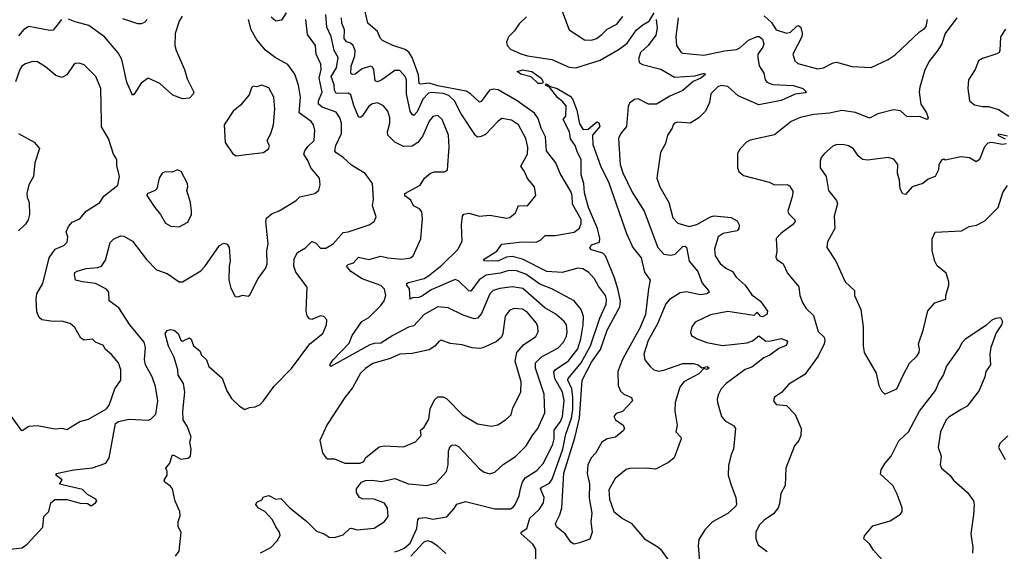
# Model space of a CAD drawing. Extents: x 1921360 to 2014538, y 768294 to 907744.
# Tile 59 of 256: x 1962741 to 1968447, y 791153 to 794234. Entities that reach past the tile are written whole.
import ezdxf

# ---------------------------------------------------------------- set-up
doc = ezdxf.new("R2010")
doc.units = 0

msp = doc.modelspace()

# ---------------------------------------------------------------- linework, layer by layer
at = {"layer": '0CON10XD'}
for points in [[(1965870, 794325), (1965925.9, 794175.9), (1966015, 794116.9), (1966055, 794115.6), (1966083.8, 794125), (1966115, 794147.8), (1966145, 794180.4), (1966201.7, 794208.3), (1966236.4, 794253.7)], [(1964285.6, 794275), (1964258.7, 794231.3), (1964225, 794226.2), (1964199, 794249)], [(1965732.4, 791085), (1965732.2, 791165), (1965714.7, 791195), (1965648, 791255), (1965646.7, 791265), (1965680, 791285), (1965697.1, 791345), (1965751.5, 791395), (1965776.9, 791435), (1965780, 791465), (1965758.8, 791515), (1965767.1, 791525), (1965812.5, 791547.5), (1965827.7, 791572.3), (1965888.5, 791745), (1965906.8, 791833.2), (1965938.8, 791925), (1965947, 791975), (1965946, 792046), (1965941.1, 792095), (1965917.4, 792145), (1965919, 792155), (1965994.5, 792245.5), (1966048.4, 792345), (1966102.5, 792505), (1966140.8, 792585), (1966142.7, 792612.7), (1966136.8, 792635), (1966095, 792690.6), (1966072.4, 792732.4), (1966039.1, 792769.1), (1966005, 792790.9), (1965975, 792794.6), (1965885, 792769.4), (1965796, 792776), (1965655, 792847), (1965595, 792861.4), (1965562.6, 792857.4), (1965512.5, 792835), (1965435, 792836.7), (1965428.8, 792845), (1965506.8, 792893.2), (1965535, 792933.1), (1965585, 792938.4), (1965653.8, 792946.2), (1965734.7, 792945.3), (1965762.1, 792957.9), (1965787.1, 792982.9), (1965845, 792983), (1965955, 793003.3), (1965985, 793026), (1965995.9, 793054.1), (1965995, 793076), (1965943.9, 793165), (1965943.3, 793215), (1965935, 793238.6), (1965873.4, 793343.4), (1965847.6, 793405), (1965793.5, 793475), (1965788.1, 793555), (1965762.9, 793605), (1965745, 793662.5), (1965725, 793692.4), (1965625, 793764.8), (1965515, 793828.1), (1965485, 793830.8), (1965464.4, 793825), (1965415, 793761.1), (1965405, 793756.7), (1965354.6, 793805), (1965329.3, 793819.3), (1965165, 793850.6), (1965115, 793867.4), (1965065, 793860.8), (1965055.6, 793865), (1965051.5, 793915), (1965014.9, 794014.9), (1964995.9, 794045.9), (1964975, 794060.8), (1964904.6, 794084.6), (1964844.1, 794114.1), (1964832.9, 794125), (1964814, 794165), (1964759.2, 794215), (1964742.8, 794282.8)], [(1965678.3, 794251.7), (1965635, 794210.6), (1965609.4, 794170.6), (1965573.6, 794135), (1965562.1, 794105), (1965565.4, 794085), (1965585, 794062.7), (1965645, 794037.1), (1965685, 794024.3), (1965825, 794004.1), (1965925, 793958.8), (1965965, 793955.3), (1966105, 794000.6), (1966215, 794063.8), (1966260.9, 794099.1), (1966315.7, 794175), (1966352.5, 794205), (1966389.2, 794225), (1966418, 794275)], [(1962655, 791162.5), (1962755, 791173.3), (1962784.2, 791195), (1962875, 791294), (1962882, 791355), (1962910, 791385), (1962922, 791435), (1962945, 791453.8), (1963015, 791454.2), (1963091.7, 791431.7), (1963135, 791430), (1963155, 791417.5), (1963181.2, 791435), (1963187.5, 791445), (1963182.5, 791455), (1963135, 791483.3), (1963105, 791512.2), (1962971.7, 791541.7), (1962987, 791567), (1962951.2, 791595), (1962956.7, 791605), (1962979.8, 791610.2), (1963055, 791626.2), (1963163.2, 791636.8), (1963240, 791665), (1963260, 791695), (1963296, 791895), (1963313.3, 791905), (1963375, 791920), (1963485, 791913.8), (1963501.7, 791918.3), (1963531.1, 791948.9), (1963542.1, 792025), (1963528.3, 792108.3), (1963508.6, 792165), (1963469.8, 792235), (1963464.8, 792265), (1963469.8, 792335), (1963461.8, 792365), (1963379.6, 792465), (1963315, 792564.2), (1963260, 792605), (1963257.8, 792655), (1963245, 792673.1), (1963180, 792705), (1963105, 792714.5), (1963063.8, 792725), (1963058, 792755), (1963061.7, 792768.3), (1963075, 792777.8), (1963127.1, 792792.9), (1963195, 792798.9), (1963215, 792806.9), (1963238.5, 792841.5), (1963266.4, 792943.6), (1963285, 792962.5), (1963325, 792982), (1963345, 792979.2), (1963395, 792950), (1963476.9, 792845), (1963535, 792785.5), (1963595, 792763.1), (1963665, 792715.6), (1963685, 792715.7), (1963790.2, 792779.8), (1963815, 792804.4), (1963899.4, 792925), (1963925, 792940), (1963943.4, 792933.4), (1963954.4, 792915), (1963961.1, 792835), (1963954.4, 792805), (1963952.5, 792725), (1963965, 792677.5), (1963990, 792630), (1964005, 792627.5), (1964035, 792637.5), (1964065, 792632.5), (1964075, 792640), (1964123.8, 792735), (1964165, 792793.3), (1964175, 792820), (1964173.5, 792895), (1964181.5, 792935), (1964167.1, 793065), (1964172, 793085), (1964205, 793111.4), (1964245, 793125.7), (1964342.9, 793187.1), (1964365, 793207.7), (1964452.1, 793227.9), (1964474.2, 793245.8), (1964482.7, 793277.3), (1964478.1, 793315), (1964427.8, 793375), (1964413.1, 793415), (1964388.2, 793455), (1964392.9, 793475), (1964410.5, 793499.5), (1964447.8, 793535), (1964450.8, 793595), (1964443.8, 793625), (1964429.6, 793645), (1964361.2, 793695), (1964368, 793785), (1964357.5, 793855), (1964335, 793918.8), (1964294.6, 793974.6), (1964221.4, 794015), (1964165, 794057.5), (1964115, 794118.1), (1964082.2, 794175), (1964067.1, 794235)], [(1962983.8, 794235), (1962935, 794174.3), (1962915, 794171.9), (1962795, 794195.5), (1962765, 794176.7), (1962735, 794141.5)], [(1963682.1, 794255), (1963664.5, 794225), (1963641.8, 794155), (1963639.5, 794085), (1963647.5, 794055), (1963697.1, 793945), (1963712.3, 793892.3), (1963750, 793815), (1963747.3, 793802.7), (1963725, 793778.8), (1963685, 793776), (1963627.9, 793797.9), (1963554.2, 793865), (1963485, 793895.6), (1963445, 793865.7), (1963405, 793802), (1963395, 793796.2), (1963362.9, 793872.9), (1963333, 794003), (1963312.4, 794042.4), (1963232.2, 794135), (1963141.4, 794201.4), (1963062, 794222), (1963025, 794238.1)], [(1963479.2, 794235), (1963465, 794217.7), (1963445, 794209.6), (1963425, 794210.9), (1963339.3, 794239.3)], [(1963643.3, 791125), (1963665.7, 791154.3), (1963676.7, 791265), (1963660, 791295), (1963658.8, 791325), (1963670.8, 791359.2), (1963670, 791385), (1963643.1, 791443.1), (1963627.5, 791515), (1963615, 791531.9), (1963582, 791555), (1963578, 791565), (1963596.2, 791595), (1963595.6, 791615.6), (1963588.8, 791635), (1963611.2, 791665), (1963625, 791710), (1963635, 791710), (1963675, 791687.5), (1963715, 791694), (1963732, 791705), (1963735.8, 791745), (1963726.7, 791785), (1963735.8, 791815), (1963714.4, 791875), (1963687.8, 791915), (1963685.9, 791965), (1963697.5, 792075), (1963690, 792125), (1963660, 792175), (1963658.5, 792205), (1963636.7, 792276.7), (1963602.8, 792342.8), (1963584.5, 792414.5), (1963595, 792433.1), (1963615, 792439.4), (1963636.2, 792435), (1963660, 792415), (1963675, 792377.5), (1963685, 792372), (1963725, 792391.2), (1963735, 792383.8), (1963748.6, 792345), (1963785.5, 792315.5), (1963795, 792290), (1963823.2, 792263.2), (1963838, 792225), (1963915, 792156.2), (1963942.6, 792082.6), (1963968.3, 792038.3), (1964015, 791993.8), (1964045, 791976.2), (1964072.6, 791987.4), (1964105, 791991.4), (1964135, 792004.3), (1964154.4, 792025), (1964215, 792110.8), (1964316.8, 792213.2), (1964423.3, 792356.7), (1964498.8, 792415), (1964520, 792465), (1964521.2, 792495), (1964503.9, 792513.9), (1964485, 792517.5), (1964435, 792497.1), (1964420.9, 792500.9), (1964407.4, 792517.4), (1964401.4, 792545), (1964406.5, 792685), (1964341.2, 792771.2), (1964329.6, 792805), (1964332.4, 792847.6), (1964350.6, 792885), (1964396.9, 792913.1), (1964435, 792948.1), (1964455, 792941.4), (1964485, 792910), (1964515, 792910), (1964558.5, 792935), (1964615, 793001.1), (1964645, 793004.2), (1964766.1, 793046.1), (1964795.4, 793064.6), (1964807.2, 793092.8), (1964785.5, 793155), (1964790.9, 793195), (1964786, 793285), (1964742.4, 793342.4), (1964665, 793391.4), (1964616.2, 793436.2), (1964573.8, 793463.8), (1964566.9, 793475), (1964573.1, 793505), (1964605.6, 793575.6), (1964606.9, 793635), (1964596.2, 793666.2), (1964575, 793699.1), (1964495, 793727.4), (1964472.4, 793745), (1964473.2, 793765), (1964493.9, 793815), (1964476.6, 793895), (1964487.5, 793945), (1964485.8, 793975.8), (1964458.9, 794035), (1964455.2, 794085.2), (1964409.3, 794149.3), (1964399.1, 794235)], [(1964562.8, 793857.2), (1964546.9, 793905), (1964577, 793955), (1964587.3, 794015), (1964564.4, 794055), (1964546.5, 794136.5), (1964520.5, 794190.5), (1964515.2, 794265)], [(1965563.7, 793083.7), (1965582.6, 793087.4), (1965614, 793115), (1965632.8, 793157.2), (1965685, 793155.8), (1965732.5, 793215), (1965724, 793265), (1965685, 793314), (1965667.5, 793355), (1965644.7, 793384.7), (1965683.8, 793455), (1965686, 793495), (1965675.3, 793545.3), (1965632.5, 793625), (1965591.7, 793651.7), (1965535, 793661.2), (1965513.1, 793646.9), (1965440.6, 793569.4), (1965415, 793556.5), (1965395, 793554.4), (1965382.4, 793562.4), (1965299, 793689), (1965260.3, 793765), (1965228.2, 793795), (1965195, 793806.2), (1965127.5, 793812.5), (1965111.2, 793808.8), (1965077.1, 793772.9), (1965045, 793701.2), (1965025, 793680), (1965015, 793684.4), (1965004.5, 793704.5), (1964982.5, 793805), (1964982.2, 793885), (1964974.6, 793905), (1964945, 793939.5), (1964915, 793939.6), (1964840.6, 793885), (1964814.3, 793874.3), (1964800.9, 793880.9), (1964793.5, 793945), (1964785, 793960), (1964775, 793964.4), (1964725, 793950.3), (1964685, 793919.4), (1964667.3, 793917.3), (1964660, 793925), (1964662.2, 793965), (1964682.7, 794025), (1964685.2, 794055.2), (1964673.8, 794085), (1964658.1, 794098.1), (1964635, 794105.8), (1964621.2, 794125), (1964623.8, 794175), (1964608.6, 794215), (1964605.2, 794245)], [(1966430, 794235), (1966435.4, 794185), (1966427.7, 794145), (1966383.3, 794085), (1966338.5, 794045), (1966326.5, 794005), (1966332.5, 793985), (1966351.2, 793975), (1966457.5, 793947.5), (1966535, 793900.8), (1966655, 793909.5), (1966703, 793923), (1966712.5, 793922.5), (1966712.9, 793915), (1966688.2, 793895), (1966645, 793875.6), (1966585, 793823.5), (1966509.5, 793790.5), (1966431.1, 793745), (1966385.2, 793745.2), (1966325, 793776.5), (1966305, 793771.1), (1966275, 793750.8), (1966268, 793732), (1966257.7, 793615), (1966224.6, 793575), (1966210.9, 793545), (1966221.5, 793395), (1966236.1, 793346.1), (1966291.3, 793235), (1966359.6, 793125), (1966438.5, 792915), (1966474.7, 792874.7), (1966515, 792869.5), (1966539.2, 792875), (1966585, 792919.6), (1966595, 792922.2), (1966605, 792916), (1966620.9, 792835), (1966671.1, 792775), (1966696.7, 792706.7), (1966733.8, 792665), (1966736.2, 792655), (1966722.5, 792645), (1966685, 792639.2), (1966605, 792656.7), (1966567.9, 792652.1), (1966507.1, 792612.9), (1966485, 792588.1), (1966437.8, 792472.2), (1966383.5, 792375), (1966358.5, 792295), (1966363.9, 792263.9), (1966395.7, 792225), (1966416, 792205), (1966445, 792197.1), (1966475, 792202.3), (1966585, 792241.6), (1966645, 792242.8), (1966672.2, 792235), (1966695, 792217.5), (1966725, 792225.4), (1966737.1, 792215), (1966725, 792207.1), (1966705, 792212.5), (1966677.4, 792182.6), (1966589.1, 792135), (1966567.3, 792105), (1966540, 792015), (1966537.5, 791965), (1966550.8, 791885), (1966544, 791845), (1966572, 791815), (1966574, 791805), (1966534.3, 791695.7), (1966502.1, 791667.9), (1966425, 791629.2), (1966375, 791636.2), (1966275, 791632.5), (1966255, 791626.7), (1966192.5, 791575), (1966155, 791510), (1966158.8, 791455), (1966185, 791383.3), (1966235, 791343.3), (1966285, 791316.7), (1966362.5, 791225), (1966439.2, 791179.2), (1966455, 791166.2), (1966512.5, 791085)], [(1966556.9, 794245), (1966543.8, 794135), (1966546.9, 794085), (1966574.3, 794045), (1966585, 794039.5), (1966705, 794028.2), (1966825, 794054.4), (1966895, 794062.4), (1966915, 794072), (1966964.6, 794115.4), (1967015, 794137.2), (1967027.1, 794137.1), (1967045, 794121.5), (1967054.3, 794095), (1967047.1, 794075), (1967018.5, 794035), (1967018.2, 794015), (1967027.5, 793967.5), (1967054.2, 793925), (1967061.1, 793885), (1967071.8, 793871.8), (1967105, 793859.2), (1967226.4, 793853.6), (1967279.2, 793835), (1967301.2, 793815), (1967295, 793810), (1967235, 793802.8), (1967155, 793765.2), (1967025, 793740.7), (1966905, 793793.2), (1966845, 793847.5), (1966805, 793853.1), (1966788, 793845), (1966746, 793805), (1966738.1, 793755), (1966716.5, 793703.5), (1966677.1, 793665), (1966627.5, 793635), (1966555, 793641.4), (1966536.7, 793635), (1966528, 793625), (1966522.5, 793605), (1966494.5, 793565.5), (1966483.2, 793516.8), (1966455.7, 793465), (1966434.5, 793315), (1966451.5, 793265), (1966502.9, 793175), (1966526.6, 793086.6), (1966555, 793054.7), (1966620, 793035), (1966665, 793047), (1966745, 793092.6), (1966765, 793098.1), (1966865, 793087.8), (1966898.6, 793068.6), (1966910.4, 793045), (1966908.7, 793025), (1966899.1, 793010.8), (1966818, 792995), (1966789.1, 792975), (1966768.6, 792905), (1966772, 792865), (1966801.5, 792821.5), (1966833.1, 792795), (1966871.5, 792775), (1966892.5, 792742.5), (1966946.2, 792696.2), (1966985, 792640), (1967035, 792603.8), (1967075.7, 792544.3), (1967070.8, 792525), (1967045, 792512.9), (1967035, 792516.2), (1967015, 792540), (1966995, 792520.8), (1966845, 792542.9), (1966745, 792523.5), (1966655, 792482), (1966636, 792455), (1966627.7, 792422.3), (1966633.9, 792403.9), (1966666.7, 792385), (1966723, 792363), (1966815, 792346.2), (1966957.6, 792362.4), (1966987.5, 792372.5), (1967025, 792402.5), (1967065, 792371.5), (1967095, 792372.3), (1967154, 792386), (1967184.2, 792375), (1967191.1, 792365), (1967183.1, 792346.9), (1967141.1, 792328.9), (1967089.1, 792290.9), (1967054.4, 792275.6), (1966985, 792220), (1966945, 792206.5), (1966835, 792125.5), (1966806.7, 792095), (1966791.1, 792065), (1966783.3, 792035), (1966785.6, 792015), (1966807.5, 791935), (1966829.5, 791909.5), (1966880.2, 791880.2), (1966889.4, 791865), (1966878, 791745), (1966864.4, 791715), (1966848.8, 791651.2), (1966847.1, 791595), (1966865, 791536.2), (1966891.5, 791465), (1966895.6, 791425), (1966890.6, 791415), (1966845, 791373.3), (1966755.8, 791324.2), (1966711.7, 791278.3), (1966677.7, 791222.3), (1966672.2, 791185), (1966680.9, 791095)], [(1968172, 794245), (1968105.3, 794154.7), (1968084.4, 794095), (1968057.4, 794052.6), (1968013.3, 793995), (1967987.1, 793942.9), (1967956.8, 793843.2), (1967953.1, 793815), (1967963.1, 793745), (1967995.7, 793695), (1968006, 793665), (1968000, 793655), (1967956.4, 793673.6), (1967885, 793670.6), (1967845, 793705.5), (1967805, 793711.8), (1967715, 793688.9), (1967665, 793664.5), (1967585, 793696.9), (1967505, 793708.9), (1967435, 793692.9), (1967342.5, 793685), (1967265, 793667.1), (1967212.5, 793645), (1967115, 793567.1), (1966975, 793536.9), (1966953.8, 793525), (1966916.2, 793485), (1966901.7, 793458.3), (1966901.2, 793375), (1966908.8, 793355), (1966935, 793331.2), (1967085, 793292), (1967115, 793276.9), (1967189.5, 793279.5), (1967201.5, 793271.5), (1967221.5, 793241.5), (1967220.4, 793215), (1967192.5, 793125), (1967198.6, 793108.6), (1967234, 793075), (1967235.8, 793065), (1967220.6, 793045), (1967151.9, 792995), (1967124.3, 792965.7), (1967128.8, 792895), (1967122.3, 792857.7), (1967129.2, 792845), (1967165, 792819.2), (1967190.6, 792765), (1967255.5, 792685.5), (1967262.5, 792635), (1967277.5, 792595), (1967299.9, 792559.9), (1967340.9, 792520.9), (1967367.9, 792427.9), (1967402.5, 792395), (1967407.7, 792375), (1967403.4, 792355), (1967368.9, 792285), (1967291.5, 792178.5), (1967198.1, 792121.9), (1967156, 792074), (1967115, 792046.7), (1967108.8, 792025), (1967125, 792004), (1967185, 791998.8), (1967235, 791946.7), (1967269.2, 791865), (1967268.9, 791825), (1967256.9, 791795), (1967230.8, 791765), (1967181.4, 791635), (1967177.5, 791535), (1967151.2, 791488.8), (1967145, 791430), (1967135.8, 791405), (1967109.1, 791370.9), (1967055, 791334.3), (1967025.7, 791305), (1967008, 791265), (1967007.5, 791225), (1967021.7, 791191.7), (1967072, 791152)], [(1967056.4, 794256.3), (1967098.6, 794218.6), (1967125.6, 794175), (1967185, 794155.9), (1967208.5, 794161.5), (1967245, 794196.7), (1967255, 794200), (1967268.8, 794188.8), (1967276.4, 794156.4), (1967274.3, 794135), (1967221.4, 794035), (1967233.1, 793995), (1967251.4, 793981.4), (1967365, 793949.1), (1967400, 793955), (1967455, 793984), (1967475, 793987.5), (1967565, 793962.5), (1967675, 793957.7), (1967775, 794003.8), (1967815, 794030.5), (1967955, 794164.2), (1967985, 794184), (1967994.5, 794195.5), (1968002.9, 794235)], [(1968455, 794180), (1968425.8, 794135), (1968422, 794055), (1968416.7, 794045), (1968404.3, 794035.7), (1968320.3, 794009.7), (1968296.7, 793995), (1968278, 793945), (1968239.2, 793885), (1968236, 793835), (1968246.2, 793765), (1968275, 793740.8), (1968321.4, 793731.4), (1968355, 793731.2), (1968413.2, 793713.2), (1968473.8, 793675)], [(1962662.5, 791975), (1962745, 791858.8), (1962755.8, 791854.2), (1962795, 791879.1), (1962845, 791882.7), (1962945, 791863.8), (1962985, 791866.2), (1963015, 791860), (1963090, 791905), (1963140.8, 791919.2), (1963245, 791978.9), (1963260.4, 791999.6), (1963293.1, 792095), (1963326.7, 792145), (1963328.2, 792205), (1963314.4, 792245), (1963273.9, 792293.9), (1963236, 792325), (1963226.6, 792346.6), (1963181.2, 792365), (1963162.5, 792382.5), (1963115, 792377.5), (1963095, 792389.2), (1963061.2, 792451.2), (1963034, 792474), (1962985, 792487.5), (1962934.6, 792485.4), (1962868.6, 792495), (1962855, 792509.2), (1962841.2, 792541.2), (1962835.8, 792615), (1962840.9, 792645), (1962876.2, 792705), (1962911.5, 792855), (1962946.1, 792903.9), (1962996.2, 792925), (1963016.2, 792945), (1963020, 792975), (1963011.2, 793005), (1963023.8, 793035), (1963045, 793060), (1963089.3, 793080.7), (1963125.9, 793124.1), (1963205, 793174.2), (1963229.3, 793210.7), (1963310, 793275), (1963318.8, 793325), (1963305, 793390), (1963304.2, 793425), (1963284.4, 793455), (1963255.8, 793545), (1963215, 793612.5), (1963215.8, 793645), (1963211.8, 793835), (1963182.2, 793905), (1963115, 793972), (1963085, 793982.5), (1963065, 793980), (1963055, 793973.8), (1963014.2, 793915), (1962985, 793899.4), (1962950.5, 793910.5), (1962891.7, 793961.7), (1962845, 793990), (1962815, 793991.5), (1962775, 793978.5), (1962754.4, 793965), (1962741.2, 793945), (1962717.7, 793875)], [(1965765, 793864.2), (1965745, 793864.5), (1965705, 793903.1), (1965645, 793918.5), (1965623.3, 793935), (1965655, 793944.4), (1965710, 793935), (1965763.6, 793895), (1965774, 793875), (1965773.3, 793866.7), (1965765, 793864.2)], [(1963995.7, 793445.7), (1964055, 793452.2), (1964155, 793464), (1964182.5, 793485), (1964188.3, 793501.7), (1964175.8, 793535), (1964197.5, 793575), (1964211.9, 793625), (1964220, 793715), (1964214.6, 793784.6), (1964185, 793840), (1964145, 793855.8), (1964115, 793846.2), (1964095, 793848.8), (1964085, 793840), (1964071.7, 793798.3), (1964020.6, 793739.4), (1963977.8, 793705), (1963925.8, 793625), (1963932.7, 793522.7), (1963976.6, 793456.6), (1963995.7, 793445.7)], [(1964136.2, 791145), (1964195.8, 791175), (1964233.1, 791215), (1964250.6, 791245), (1964247.8, 791265), (1964224.7, 791294.7), (1964205.4, 791335.4), (1964161.2, 791385), (1964125, 791403.6), (1964110.6, 791425), (1964115, 791438), (1964145, 791452.5), (1964155, 791470), (1964185, 791476.7), (1964225, 791456.2), (1964255, 791458.8), (1964306.7, 791405), (1964405, 791327.1), (1964461.1, 791271.1), (1964505, 791255.6), (1964534.7, 791234.7), (1964565, 791234.4), (1964615, 791248.5), (1964655, 791286), (1964665, 791288), (1964697.1, 791277.1), (1964795, 791287.5), (1964854, 791325), (1964875.8, 791355), (1964872.8, 791402.8), (1964855, 791432.5), (1964795, 791454.7), (1964725, 791457.8), (1964710, 791465), (1964693.3, 791495), (1964692.5, 791515), (1964722.5, 791555), (1964745, 791564.2), (1964783.8, 791566.2), (1964838.3, 791558.3), (1964915, 791574.6), (1964993.8, 791543.8), (1965100, 791535), (1965155, 791550.6), (1965215.5, 791615), (1965224.6, 791655.4), (1965226.9, 791735), (1965235, 791760), (1965245, 791769.4), (1965265, 791771.1), (1965285, 791760.5), (1965405, 791632.2), (1965432.8, 791612.8), (1965465, 791602.9), (1965495, 791612.5), (1965543.9, 791656.1), (1965615, 791702.5), (1965676.7, 791765), (1965715, 791829.4), (1965744.4, 791865), (1965785.4, 791955), (1965780, 792065), (1965730.5, 792215), (1965731.1, 792245), (1965765, 792280.9), (1965859.5, 792330.5), (1965893.2, 792365), (1965909.7, 792400.3), (1965913.6, 792425), (1965910, 792465), (1965896.1, 792486.1), (1965848.2, 792528.2), (1965785, 792564.2), (1965657.2, 792677.2), (1965597, 792687), (1965524.4, 792675.6), (1965485.2, 792664.8), (1965466, 792645), (1965417.9, 792532.1), (1965395, 792504.7), (1965375, 792501.6), (1965311.8, 792521.8), (1965225, 792564.6), (1965165, 792570.4), (1965084.4, 792525), (1965025, 792460.9), (1964995, 792452), (1964903.3, 792405), (1964835, 792360.2), (1964795, 792358.7), (1964770.3, 792349.7), (1964545, 792224.5), (1964539.2, 792235), (1964555, 792260.8), (1964649.7, 792360.3), (1964668.2, 792405), (1964724.3, 792485.7), (1964765, 792508.8), (1964835, 792577.3), (1964853.8, 792605), (1964862.7, 792635), (1964855, 792672.9), (1964835, 792693.9), (1964725, 792732.5), (1964661.2, 792775), (1964636, 792805), (1964645, 792815.6), (1964675, 792825.8), (1964705, 792858.5), (1964765, 792843.8), (1964835, 792864.6), (1964875, 792853.3), (1964955, 792845.6), (1965006.2, 792853.8), (1965020.8, 792865), (1965066.2, 792965), (1965075.4, 793085), (1965071.4, 793121.4), (1965058.2, 793138.2), (1965024.3, 793155), (1965007.7, 793187.7), (1964972.8, 793212.8), (1964973.2, 793226.8), (1965062.2, 793275), (1965087.8, 793315), (1965122, 793345), (1965145, 793351.9), (1965202.3, 793352.3), (1965221.2, 793365), (1965230, 793495), (1965226, 793565), (1965189.5, 793655), (1965165, 793680), (1965135, 793674.2), (1965115, 793647.1), (1965078.2, 793561.8), (1965047.6, 793522.4), (1965015, 793502.2), (1964965, 793499.3), (1964915, 793525.4), (1964874.6, 793565), (1964872, 793585), (1964885.9, 793634.1), (1964886.1, 793666.1), (1964874.4, 793705), (1964850, 793735), (1964815, 793751.8), (1964785, 793747.3), (1964765, 793732.9), (1964725, 793674.3), (1964715, 793668.1), (1964705, 793670.6), (1964676.7, 793736.7), (1964659.4, 793799.4), (1964645, 793807.8), (1964575, 793806.5), (1964566, 793826), (1964562.8, 793857.2)], [(1965955, 791195.7), (1965935, 791205.7), (1965903.1, 791255), (1965851.8, 791295), (1965846, 791315), (1965872.3, 791365), (1965882.2, 791405), (1965893.8, 791606.2), (1965959.3, 791810.7), (1965985.1, 791925), (1966000.6, 792145), (1966055, 792250.3), (1966106.4, 792323.6), (1966145, 792434.4), (1966219, 792571), (1966223.2, 792605), (1966207.5, 792675), (1966188, 792738), (1966135.5, 792865), (1966120.7, 792880.7), (1966055, 792900.8), (1966045, 792912.5), (1966055, 792928.9), (1966102, 792945), (1966103.9, 792966.1), (1966089.5, 793025), (1966038, 793145), (1966015, 793231.2), (1966011.1, 793285), (1965994.2, 793335), (1965995.6, 793425), (1965974.1, 793464.1), (1965961.2, 793505), (1965933, 793543), (1965926.9, 793585), (1965891.2, 793655), (1965905.5, 793675), (1965907.8, 793735), (1965885, 793762.9), (1965860.7, 793780.7), (1965812.5, 793842.5), (1965787.5, 793855), (1965795, 793862.5), (1965816.4, 793846.4), (1965855, 793836.4), (1965930.6, 793790.6), (1965944.5, 793775), (1965970.5, 793710.5), (1965985, 793630), (1966007.3, 793597.3), (1966035, 793599.2), (1966085, 793643.3), (1966097.3, 793637.3), (1966103.8, 793615), (1966061.4, 793565), (1966061.7, 793511.7), (1966108, 793388), (1966155, 793288.6), (1966257.3, 792995), (1966294.7, 792914.7), (1966342.9, 792855), (1966361.2, 792771.2), (1966395.8, 792725), (1966384.6, 792675), (1966367.6, 792525), (1966335, 792446.1), (1966259.2, 792310.8), (1966234.4, 792265), (1966208.1, 792195), (1966210, 792115), (1966222.3, 792082.3), (1966242.5, 792065), (1966287.1, 792045), (1966293.1, 792025), (1966235.4, 791964.6), (1966197.9, 791952.1), (1966183.8, 791935), (1966194, 791915), (1966239.4, 791885), (1966245.7, 791865), (1966238.8, 791851.2), (1966194.3, 791815), (1966145, 791806.2), (1966115, 791785.9), (1966080.2, 791725), (1966053.5, 791695), (1966034.5, 791655), (1966029.1, 791605), (1966043, 791545), (1966041.8, 791461.8), (1966056.8, 791375), (1966050.8, 791325), (1966059.2, 791265), (1966045.3, 791224.7), (1965985, 791202.5), (1965955, 791195.7)], [(1962735, 793574.4), (1962825.4, 793525.4), (1962857, 793487), (1962828.9, 793405), (1962820.6, 793325), (1962795, 793277.5), (1962783.1, 793226.9), (1962784.4, 793205), (1962796.2, 793175), (1962798, 793105), (1962790.6, 793075), (1962775, 793049.2), (1962735, 793010)], [(1968465, 793560), (1968415, 793570), (1968410, 793565), (1968453, 793543)], [(1968460, 793515), (1968435, 793511.2), (1968375, 793523.3), (1968351.7, 793518.3), (1968332.3, 793497.7), (1968304, 793425), (1968285, 793411.2), (1968245, 793434.4), (1968195, 793440), (1968105, 793420), (1968096.1, 793426.1), (1968085, 793422.5), (1968067.5, 793395), (1968066.7, 793365), (1968046.2, 793325), (1968005, 793309.2), (1967975, 793284.2), (1967913.3, 793265), (1967875, 793221.4), (1967860, 793225), (1967843.1, 793255), (1967840, 793305), (1967828.6, 793345), (1967830.8, 793395), (1967806.8, 793426.8), (1967775, 793435.7), (1967655, 793420), (1967625, 793424.4), (1967600.6, 793445), (1967572.5, 793485), (1967545, 793502.5), (1967518.9, 793508.9), (1967478.6, 793511.4), (1967455, 793503.8), (1967405, 793458.8), (1967386, 793435), (1967379.2, 793415), (1967379.4, 793375), (1967414.4, 793325), (1967428.1, 793245), (1967475, 793186.2), (1967479.7, 793169.7), (1967461.5, 793095), (1967464.3, 793025), (1967422.4, 792947.6), (1967419.2, 792915), (1967470.6, 792835), (1967525.6, 792715.6), (1967578.1, 792665), (1967578.6, 792635), (1967615.6, 792555), (1967628.9, 792455), (1967630, 792345), (1967636, 792305), (1967704.2, 792185), (1967719.2, 792115), (1967735, 792082.5), (1967755, 792063.3), (1967823.8, 792095), (1967862, 792175), (1967897, 792243), (1967940.8, 792285), (1967952.9, 792305), (1967955.8, 792325), (1967950, 792355), (1967977.5, 792435), (1968003.2, 792546.8), (1968045, 792593.3), (1968107.5, 792615), (1968107.5, 792635), (1968126.2, 792695), (1968126.2, 792715), (1968111.2, 792765), (1968058.3, 792808.3), (1968043.8, 792835), (1968030, 792895), (1968029.2, 792965), (1968046.1, 793003.9), (1968199.3, 793010.7), (1968244.4, 793035.6), (1968285.5, 793044.5), (1968335, 793069.2), (1968412.5, 793145), (1968437.8, 793232.2), (1968465.6, 793274.4)], [(1963665, 793033.8), (1963715, 793060), (1963737.5, 793105), (1963737.5, 793125), (1963731.2, 793175), (1963710, 793245), (1963716.1, 793266.1), (1963713.3, 793285), (1963676.7, 793355), (1963655, 793363.3), (1963625, 793350), (1963585, 793352.5), (1963567.5, 793345), (1963548.8, 793315), (1963536.1, 793253.9), (1963525.9, 793244.1), (1963480, 793225), (1963477.5, 793215), (1963523.8, 793145), (1963558, 793105), (1963585.8, 793055.8), (1963617.7, 793037.7), (1963665, 793033.8)], [(1964915, 791150), (1964941.1, 791158.9), (1964968.6, 791171.4), (1965005, 791200.6), (1965042.5, 791285), (1965048.1, 791335), (1965056.2, 791345), (1965095, 791349.2), (1965135, 791340.4), (1965216.3, 791353.7), (1965259.3, 791400.7), (1965273.9, 791426.1), (1965325, 791442.7), (1965495, 791400), (1965585, 791400.2), (1965601.3, 791408.7), (1965613.2, 791425), (1965636.2, 791475), (1965643.4, 791515), (1965655.3, 791555), (1965671, 791579), (1965737.3, 791622.7), (1965777.2, 791665), (1965831.7, 791775), (1965839, 791805), (1965838.6, 791855), (1965875.5, 791905), (1965887.6, 791935), (1965896.7, 792026.7), (1965886.7, 792075), (1965841.6, 792155), (1965835.8, 792194.2), (1965843.5, 792205), (1965921.9, 792258.1), (1965975, 792326.9), (1965993.2, 792385), (1966007, 792465), (1966008.8, 792515), (1965995.7, 792555.7), (1965955, 792605.4), (1965825.8, 792675), (1965755, 792702.5), (1965675, 792760.4), (1965620.8, 792779.2), (1965575, 792780), (1965525, 792764.8), (1965445, 792753.9), (1965403.1, 792726.9), (1965355, 792661.8), (1965345, 792663.5), (1965285, 792721.2), (1965265, 792728.7), (1965125, 792667.9), (1965075, 792633.2), (1965054.6, 792624.6), (1965018, 792622), (1965005, 792613.8), (1965000.5, 792675), (1964985.7, 792695), (1964984.3, 792705), (1964995, 792710.9), (1965085, 792734.6), (1965110.1, 792749.9), (1965188.3, 792811.7), (1965281.5, 792905), (1965305, 792953.3), (1965301.8, 793045), (1965307.8, 793095), (1965315, 793107.5), (1965345, 793112.2), (1965405, 793095.4), (1965465, 793101.5), (1965563.7, 793083.7)], [(1964625, 791663.3), (1964715, 791664.4), (1964735, 791673.3), (1964746.2, 791695), (1964825, 791759.5), (1964855, 791764.5), (1964965, 791759.4), (1965035, 791788), (1965067.5, 791825), (1965064.5, 791855), (1965085, 791872.5), (1965111.4, 791918.6), (1965120.5, 791979.5), (1965145, 792030.8), (1965165, 792049.4), (1965195, 792047.8), (1965216.7, 792036.7), (1965306.9, 791945), (1965395, 791891.9), (1965475, 791878), (1965513, 791887), (1965556.2, 791915), (1965589.2, 791945), (1965600, 791985), (1965646.2, 792075), (1965646.7, 792135), (1965612.7, 792255), (1965622.3, 792305), (1965660.1, 792349.9), (1965731.9, 792398.1), (1965745.4, 792424.6), (1965744.5, 792455), (1965735.4, 792475), (1965685, 792537.7), (1965655, 792557.5), (1965605, 792561.5), (1965580.5, 792549.5), (1965555, 792516.2), (1965541.8, 792415), (1965533.3, 792395), (1965502.7, 792367.3), (1965425, 792332.5), (1965405, 792328.2), (1965362.9, 792332.9), (1965305, 792350.5), (1965235, 792357.1), (1965183.5, 792376.5), (1965170.2, 792369.8), (1965147.5, 792342.5), (1965115, 792322), (1965015, 792299.2), (1964945, 792296.2), (1964888.8, 792271.2), (1964787.4, 792242.6), (1964745, 792213.6), (1964716.9, 792185), (1964669.5, 792100.5), (1964625.6, 792044.4), (1964522.2, 791887.8), (1964480.8, 791795), (1964496, 791725), (1964515, 791696.7), (1964525, 791690), (1964565, 791690), (1964625, 791663.3)], [(1967774.2, 791065), (1967690.1, 791160.1), (1967665, 791196.9), (1967633.6, 791226.4), (1967636.4, 791243.6), (1967685, 791301.5), (1967785, 791330.8), (1967845, 791368.8), (1967855.7, 791384.3), (1967855.8, 791405.8), (1967826.9, 791485), (1967801.4, 791535), (1967729.7, 791599.7), (1967734.5, 791625), (1967756.8, 791665), (1967790.7, 791705), (1967836.1, 791793.9), (1967891.5, 791845), (1967955.3, 791965), (1968047.7, 792085), (1968069.2, 792135), (1968095.6, 792175), (1968111.4, 792225), (1968184.4, 792325), (1968205, 792366), (1968225, 792386.9), (1968344.3, 792465), (1968376.2, 792495), (1968397.5, 792505), (1968425, 792507.5), (1968436.9, 792485), (1968430.8, 792465), (1968400.8, 792419.2), (1968368.6, 792335), (1968362.9, 792295), (1968367.5, 792235), (1968340.8, 792195), (1968334.3, 792165), (1968300.8, 792085), (1968231.4, 791995), (1968198, 791975), (1968125, 791930.6), (1968110.6, 791915), (1968076.7, 791845), (1968063.3, 791755), (1968081.4, 791705), (1968076, 791655), (1968084, 791635), (1968132.5, 791592.5), (1968152.5, 791565), (1968234.4, 791495), (1968267.8, 791445), (1968272.5, 791425), (1968269.1, 791365), (1968252.5, 791255), (1968265.6, 791175.6), (1968262.1, 791142.1)], [(1968468.3, 791821.7), (1968421.7, 791778.3), (1968413.3, 791755), (1968452.5, 791685)], [(1965211.1, 791141.1), (1965165, 791183.3), (1965125, 791208.8), (1965105, 791213.8), (1965083.6, 791206.3), (1965008.9, 791125)]]:
    msp.add_lwpolyline(points, dxfattribs=at)

doc.saveas('drawing.dxf')
